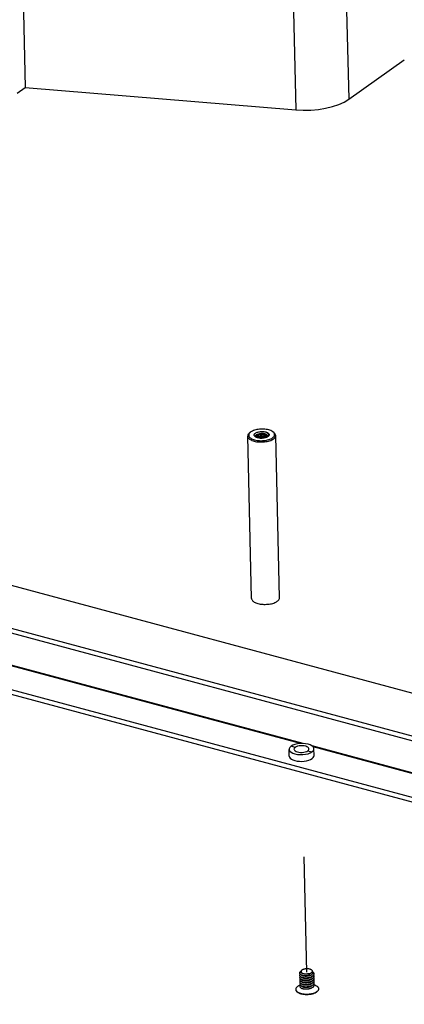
# Model space of a CAD drawing. Header units: millimetres. Extents: x 6 to 414, y 7 to 290.
# Tile 27 of 256: x 121 to 129, y 91 to 111. Entities that reach past the tile are written whole.
import ezdxf

# ---------------------------------------------------------------- set-up
doc = ezdxf.new("R2010")
doc.units = ezdxf.units.MM
doc.header["$LTSCALE"] = 23.1
doc.linetypes.add('DASHED', pattern=[0.2, 0.1, -0.1])
doc.layers.get('0').update_dxf_attribs({"linetype": 'CONTINUOUS'})
for name, color, linetype in [('00_COMPONENTS', 7, 'CONTINUOUS'), ('03_ALL_AXES', 7, 'CONTINUOUS'), ('20_ALL_FEATURES', 7, 'CONTINUOUS')]:
    doc.layers.add(name, color=color, linetype=linetype)

msp = doc.modelspace()

# ---------------------------------------------------------------- linework, layer by layer
at = {"color": 3, "linetype": 'Continuous'}
for p, q in [((121.118, 111.941), (121.182, 109.253)), ((127.598, 111.677), (127.661, 109.02)), ((126.536, 111.494), (126.599, 108.807)), ((127.661, 109.02), (128.775, 109.81)), ((121.02, 109.138), (121.182, 109.253)), ((121.182, 109.253), (126.599, 108.807))]:
    msp.add_line(p, q, dxfattribs=at)
at = {"color": 7, "linetype": 'Continuous'}
for p, q in [((125.673, 102.34), (125.69, 102.353)), ((125.685, 102.349), (125.674, 102.338)), ((125.69, 102.353), (125.685, 102.349)), ((125.699, 102.36), (125.69, 102.353)), ((126.159, 102.351), (126.142, 102.364)), ((126.275, 99.04), (126.198, 102.29)), ((125.715, 99.027), (125.638, 102.277)), ((125.793, 102.267), (125.796, 102.261)), ((125.796, 102.261), (125.799, 102.258)), ((125.798, 102.26), (125.798, 102.258)), ((125.812, 102.252), (125.802, 102.257)), ((125.811, 102.257), (125.808, 102.254)), ((125.818, 102.261), (125.811, 102.257)), ((125.985, 102.191), (126.011, 102.195)), ((126.011, 102.195), (126.036, 102.201)), ((126.036, 102.262), (126.025, 102.257)), ((126.033, 102.261), (126.036, 102.266)), ((126.045, 102.268), (126.036, 102.262)), ((126.042, 102.268), (126.039, 102.265)), ((126.044, 102.268), (126.05, 102.273)), ((126.048, 102.271), (126.045, 102.268)), ((125.784, 98.947), (125.802, 98.94)), ((125.938, 98.911), (125.964, 98.909)), ((126.041, 98.912), (126.066, 98.915))]:
    msp.add_line(p, q, dxfattribs=at)
at = {"color": 4, "linetype": 'Continuous'}
msp.add_line((108.919, 100.327), (144.035, 90.904), dxfattribs=at)
at = {"color": 4, "linetype": 'DASHED'}
msp.add_line((126.821, 91.55), (126.726, 95.549), dxfattribs=at)
at = {"color": 3, "linetype": 'Continuous'}
msp.add_lwpolyline([(126.599, 108.807), (126.752, 108.8), (126.903, 108.803), (127.053, 108.817), (127.199, 108.84), (127.335, 108.873), (127.46, 108.915), (127.568, 108.963), (127.661, 109.02)], dxfattribs=at)
at = {"color": 7, "linetype": 'Continuous'}
for points in [[(125.673, 102.34), (125.669, 102.336), (125.657, 102.324), (125.649, 102.313), (125.642, 102.3), (125.639, 102.288), (125.638, 102.277)], [(125.674, 102.338), (125.666, 102.326), (125.66, 102.314), (125.658, 102.302), (125.658, 102.29), (125.661, 102.278), (125.666, 102.266), (125.675, 102.255), (125.686, 102.244), (125.7, 102.234), (125.716, 102.224), (125.734, 102.216), (125.754, 102.208), (125.776, 102.201), (125.8, 102.196)], [(126.142, 102.364), (126.135, 102.369), (126.119, 102.378), (126.101, 102.387), (126.08, 102.395), (126.058, 102.401), (126.035, 102.407), (126.01, 102.411), (125.984, 102.414), (125.957, 102.416), (125.93, 102.417), (125.903, 102.417), (125.876, 102.415), (125.849, 102.412), (125.823, 102.407), (125.799, 102.402), (125.775, 102.395), (125.753, 102.388), (125.733, 102.379), (125.715, 102.37), (125.699, 102.36)], [(125.788, 102.265), (125.784, 102.268), (125.778, 102.274), (125.773, 102.281), (125.769, 102.288), (125.768, 102.295), (125.768, 102.302), (125.769, 102.309), (125.772, 102.315), (125.777, 102.322), (125.783, 102.329), (125.791, 102.335)], [(125.791, 102.335), (125.802, 102.342), (125.814, 102.348), (125.827, 102.353), (125.842, 102.358), (125.858, 102.361), (125.875, 102.364), (125.892, 102.367), (125.909, 102.368), (125.927, 102.368), (125.945, 102.367), (125.962, 102.366), (125.978, 102.363), (125.994, 102.36), (126.009, 102.356)], [(125.814, 102.305), (125.807, 102.301), (125.8, 102.295), (125.796, 102.29), (125.793, 102.284), (125.791, 102.279), (125.791, 102.273), (125.793, 102.267)], [(125.818, 102.284), (125.811, 102.279), (125.806, 102.275), (125.802, 102.27), (125.8, 102.265), (125.798, 102.26)], [(125.814, 102.305), (125.822, 102.31), (125.831, 102.313), (125.841, 102.317), (125.852, 102.319), (125.863, 102.322), (125.875, 102.323)], [(126.032, 102.26), (126.028, 102.266), (126.021, 102.272), (126.013, 102.277), (126.004, 102.283), (125.994, 102.287), (125.983, 102.292), (125.972, 102.295), (125.959, 102.298), (125.946, 102.3), (125.933, 102.302), (125.919, 102.303), (125.906, 102.303), (125.892, 102.303), (125.88, 102.302), (125.867, 102.3), (125.855, 102.298), (125.844, 102.295), (125.834, 102.291), (125.825, 102.288), (125.818, 102.284)], [(125.818, 102.261), (125.826, 102.265), (125.835, 102.269), (125.846, 102.273), (125.857, 102.275), (125.869, 102.278), (125.881, 102.279), (125.894, 102.28), (125.907, 102.281), (125.921, 102.28), (125.934, 102.279), (125.947, 102.278), (125.96, 102.276), (125.972, 102.273), (125.984, 102.269), (125.994, 102.265), (126.004, 102.261), (126.013, 102.255), (126.017, 102.253)], [(126.038, 102.277), (126.038, 102.278), (126.037, 102.284), (126.034, 102.29), (126.03, 102.296), (126.024, 102.301), (126.017, 102.306), (126.009, 102.311), (126, 102.315), (125.99, 102.319), (125.978, 102.322), (125.966, 102.324), (125.954, 102.326), (125.941, 102.327), (125.927, 102.328), (125.914, 102.328), (125.901, 102.327), (125.887, 102.325), (125.875, 102.323)], [(126.037, 102.271), (126.035, 102.277), (126.031, 102.284), (126.025, 102.29), (126.018, 102.296), (126.01, 102.302), (126.001, 102.307), (125.991, 102.311), (125.979, 102.315), (125.967, 102.318), (125.955, 102.321), (125.941, 102.323), (125.928, 102.325), (125.914, 102.325), (125.901, 102.325), (125.888, 102.325), (125.875, 102.323)], [(126.009, 102.356), (126.021, 102.352), (126.032, 102.347), (126.041, 102.341), (126.049, 102.335), (126.056, 102.329), (126.061, 102.323), (126.065, 102.316), (126.067, 102.309), (126.067, 102.302), (126.066, 102.295), (126.063, 102.288), (126.058, 102.281), (126.052, 102.275), (126.048, 102.271)], [(126.009, 102.356), (126.019, 102.35), (126.029, 102.343), (126.037, 102.336), (126.044, 102.329), (126.049, 102.322), (126.053, 102.314), (126.055, 102.306), (126.055, 102.298), (126.054, 102.291), (126.052, 102.283), (126.048, 102.275), (126.042, 102.268)], [(126.05, 102.273), (126.055, 102.28), (126.059, 102.288), (126.062, 102.295), (126.062, 102.303), (126.061, 102.31), (126.058, 102.318), (126.054, 102.325), (126.048, 102.332), (126.04, 102.339), (126.031, 102.345), (126.021, 102.351), (126.009, 102.356)], [(126.136, 102.243), (126.149, 102.253), (126.16, 102.265), (126.169, 102.276), (126.174, 102.288), (126.177, 102.3), (126.177, 102.313), (126.174, 102.325), (126.168, 102.336), (126.16, 102.348)], [(126.16, 102.348), (126.149, 102.359), (126.142, 102.364)], [(126.153, 102.22), (126.167, 102.231), (126.178, 102.242), (126.187, 102.254), (126.193, 102.266), (126.197, 102.278), (126.198, 102.29)], [(126.198, 102.29), (126.196, 102.303), (126.191, 102.315), (126.184, 102.327), (126.175, 102.338), (126.162, 102.349), (126.159, 102.351)], [(125.638, 102.277), (125.64, 102.264), (125.644, 102.252), (125.651, 102.24), (125.661, 102.229), (125.673, 102.218), (125.688, 102.208), (125.704, 102.199), (125.723, 102.19), (125.744, 102.182), (125.766, 102.176), (125.79, 102.17)], [(125.802, 102.257), (125.792, 102.262), (125.788, 102.265)], [(125.79, 102.17), (125.815, 102.165), (125.841, 102.162), (125.868, 102.16), (125.895, 102.159), (125.922, 102.159), (125.95, 102.16), (125.977, 102.163), (126.003, 102.166), (126.03, 102.171)], [(125.8, 102.196), (125.825, 102.191), (125.851, 102.188)], [(125.896, 102.235), (125.88, 102.236), (125.865, 102.238), (125.851, 102.24), (125.837, 102.243), (125.824, 102.247), (125.812, 102.252)], [(125.991, 102.244), (125.984, 102.247), (125.972, 102.25), (125.96, 102.253), (125.948, 102.255), (125.934, 102.257), (125.921, 102.258), (125.908, 102.258), (125.895, 102.258), (125.882, 102.257), (125.869, 102.255), (125.857, 102.253), (125.846, 102.25), (125.836, 102.247), (125.831, 102.245)], [(125.851, 102.188), (125.877, 102.186), (125.905, 102.185), (125.932, 102.186)], [(125.89, 102.235), (125.895, 102.236), (125.909, 102.236), (125.922, 102.236), (125.93, 102.235)], [(125.943, 102.236), (125.927, 102.235), (125.912, 102.234), (125.896, 102.235)], [(125.932, 102.186), (125.959, 102.188), (125.985, 102.191)], [(126.025, 102.257), (126.014, 102.252), (126.001, 102.247), (125.988, 102.244), (125.973, 102.24), (125.958, 102.238), (125.943, 102.236)], [(126.03, 102.171), (126.054, 102.177), (126.077, 102.184), (126.099, 102.192), (126.119, 102.2), (126.137, 102.21), (126.153, 102.22)], [(126.036, 102.266), (126.038, 102.272), (126.038, 102.277)], [(126.036, 102.201), (126.06, 102.207), (126.082, 102.215), (126.102, 102.223), (126.12, 102.232), (126.136, 102.243)], [(125.715, 99.027), (125.716, 99.019), (125.719, 99.008), (125.724, 98.997), (125.732, 98.986), (125.742, 98.975), (125.754, 98.966), (125.768, 98.956), (125.784, 98.947)], [(125.802, 98.94), (125.822, 98.932), (125.843, 98.926), (125.865, 98.921), (125.889, 98.916), (125.913, 98.913), (125.938, 98.911)], [(126.066, 98.915), (126.091, 98.919), (126.115, 98.923), (126.138, 98.929), (126.159, 98.936), (126.179, 98.944), (126.198, 98.952)], [(126.198, 98.952), (126.215, 98.961), (126.23, 98.971)], [(126.23, 98.971), (126.243, 98.981), (126.254, 98.991), (126.263, 99.002), (126.269, 99.014), (126.273, 99.025), (126.275, 99.037), (126.275, 99.04)], [(125.964, 98.909), (125.99, 98.909), (126.015, 98.91), (126.041, 98.912)]]:
    msp.add_lwpolyline(points, dxfattribs=at)
at = {"layer": '00_COMPONENTS', "color": 7, "linetype": 'Continuous'}
for p, q in [((113.108, 101.382), (144.191, 93.041)), ((112.228, 100.758), (143.312, 92.417)), ((112.205, 100.669), (143.288, 92.328)), ((108.916, 100.417), (144.032, 90.994)), ((126.749, 96.123), (118.357, 98.375)), ((126.696, 96.123), (118.38, 98.354)), ((126.468, 95.872), (126.465, 96.007)), ((126.505, 96.069), (126.48, 96.045)), ((126.542, 96.089), (126.505, 96.069)), ((126.589, 96.046), (126.505, 96.069)), ((126.688, 96.123), (126.635, 96.116)), ((126.743, 96.124), (126.688, 96.123)), ((126.797, 96.119), (126.743, 96.124)), ((126.841, 95.979), (126.925, 95.956)), ((135.318, 93.824), (126.927, 96.075)), ((135.265, 93.823), (126.95, 96.055)), ((126.968, 95.884), (126.965, 96.019)), ((126.742, 95.902), (126.796, 95.909)), ((126.796, 95.909), (126.846, 95.92)), ((126.846, 95.92), (126.889, 95.936)), ((126.889, 95.936), (126.925, 95.956)), ((126.928, 95.822), (126.951, 95.842)), ((126.673, 95.768), (126.722, 95.767)), ((126.722, 95.767), (126.77, 95.77))]:
    msp.add_line(p, q, dxfattribs=at)
at = {"layer": '00_COMPONENTS', "color": 3, "linetype": 'Continuous'}
for p, q in [((108.919, 100.327), (144.035, 90.904)), ((126.566, 96.018), (126.565, 96.009)), ((126.565, 96.009), (126.566, 96.003)), ((126.864, 96.007), (126.865, 96.016)), ((126.661, 95.949), (126.693, 95.946)), ((126.693, 95.946), (126.727, 95.946))]:
    msp.add_line(p, q, dxfattribs=at)
at = {"layer": '00_COMPONENTS', "color": 7, "linetype": 'Continuous'}
for points in [[(126.48, 96.045), (126.467, 96.021), (126.466, 96.007)], [(126.466, 96.007), (126.467, 95.995), (126.48, 95.97), (126.505, 95.948), (126.54, 95.93), (126.584, 95.916), (126.634, 95.906)], [(126.635, 96.116), (126.584, 96.105), (126.542, 96.089)], [(126.95, 96.055), (126.925, 96.077), (126.891, 96.095), (126.847, 96.11), (126.797, 96.119)], [(126.925, 95.956), (126.951, 95.98), (126.963, 96.004), (126.965, 96.018)], [(126.965, 96.018), (126.963, 96.03), (126.95, 96.055)], [(126.469, 95.872), (126.474, 95.85), (126.489, 95.829), (126.513, 95.811), (126.545, 95.795)], [(126.545, 95.795), (126.583, 95.782), (126.626, 95.773), (126.673, 95.768)], [(126.634, 95.906), (126.687, 95.902), (126.742, 95.902)], [(126.77, 95.77), (126.817, 95.778), (126.86, 95.789)], [(126.86, 95.789), (126.897, 95.804), (126.928, 95.822)], [(126.951, 95.842), (126.964, 95.863), (126.968, 95.884)]]:
    msp.add_lwpolyline(points, dxfattribs=at)
at = {"layer": '00_COMPONENTS', "color": 3, "linetype": 'Continuous'}
for points in [[(126.589, 96.046), (126.574, 96.032), (126.566, 96.018)], [(126.566, 96.003), (126.573, 95.989), (126.586, 95.976), (126.606, 95.965), (126.632, 95.956), (126.661, 95.949)], [(126.67, 96.075), (126.638, 96.068), (126.611, 96.059), (126.589, 96.046)], [(126.737, 96.079), (126.704, 96.079), (126.67, 96.075)], [(126.727, 95.946), (126.761, 95.95), (126.792, 95.957), (126.819, 95.966), (126.841, 95.979)], [(126.865, 96.016), (126.864, 96.022), (126.858, 96.036), (126.844, 96.049), (126.824, 96.061), (126.799, 96.07), (126.769, 96.076), (126.737, 96.079)], [(126.841, 95.979), (126.856, 95.993), (126.864, 96.007)]]:
    msp.add_lwpolyline(points, dxfattribs=at)
at = {"layer": '03_ALL_AXES', "color": 7, "linetype": 'Continuous'}
for p, q in [((126.706, 91.547), (126.706, 91.561)), ((126.936, 91.53), (126.936, 91.566)), ((126.664, 91.278), (126.689, 91.29)), ((126.989, 91.286), (126.972, 91.293)), ((126.599, 91.2), (126.599, 91.204)), ((127.059, 91.211), (127.059, 91.215)), ((127.059, 91.215), (127.059, 91.209))]:
    msp.add_line(p, q, dxfattribs=at)
for points in [[(126.636, 91.262), (126.628, 91.256), (126.621, 91.25), (126.615, 91.243), (126.61, 91.237), (126.606, 91.231), (126.603, 91.224), (126.601, 91.217), (126.599, 91.211), (126.599, 91.204)], [(126.636, 91.262), (126.644, 91.267), (126.654, 91.273), (126.664, 91.278)], [(126.989, 91.286), (126.999, 91.282), (127.009, 91.277), (127.018, 91.272), (127.026, 91.266), (127.034, 91.261), (127.04, 91.255), (127.045, 91.248), (127.05, 91.242), (127.054, 91.236), (127.056, 91.229), (127.058, 91.223), (127.059, 91.215)], [(126.599, 91.204), (126.6, 91.197), (126.601, 91.191), (126.604, 91.184), (126.608, 91.178), (126.612, 91.171), (126.618, 91.165), (126.624, 91.159), (126.632, 91.153), (126.64, 91.148), (126.649, 91.143), (126.659, 91.138), (126.669, 91.133), (126.68, 91.129), (126.692, 91.125), (126.704, 91.121), (126.717, 91.118), (126.731, 91.115), (126.744, 91.113), (126.759, 91.111), (126.773, 91.109), (126.788, 91.108), (126.803, 91.108), (126.818, 91.107), (126.833, 91.108), (126.848, 91.108), (126.863, 91.109), (126.877, 91.111), (126.892, 91.113), (126.906, 91.115), (126.92, 91.118), (126.934, 91.121), (126.947, 91.124), (126.96, 91.128), (126.972, 91.132), (126.983, 91.137), (126.994, 91.142), (127.004, 91.147), (127.014, 91.152), (127.022, 91.158)], [(126.599, 91.2), (126.6, 91.193), (126.602, 91.186), (126.604, 91.18), (126.608, 91.173), (126.613, 91.167), (126.618, 91.161), (126.624, 91.155), (126.632, 91.149), (126.64, 91.144), (126.649, 91.138), (126.659, 91.133), (126.669, 91.129), (126.68, 91.124), (126.692, 91.121), (126.704, 91.117), (126.717, 91.114), (126.731, 91.111), (126.744, 91.109), (126.759, 91.107), (126.773, 91.105), (126.788, 91.104), (126.803, 91.103), (126.818, 91.103), (126.833, 91.103), (126.848, 91.104), (126.863, 91.105), (126.878, 91.106), (126.892, 91.108), (126.906, 91.11), (126.92, 91.113), (126.934, 91.116), (126.947, 91.12), (126.96, 91.124), (126.972, 91.128), (126.983, 91.132), (126.994, 91.137), (127.004, 91.142), (127.014, 91.148), (127.022, 91.154)], [(127.059, 91.211), (127.059, 91.205), (127.057, 91.198), (127.055, 91.191), (127.052, 91.185), (127.048, 91.178), (127.043, 91.172), (127.037, 91.166), (127.03, 91.159), (127.022, 91.154)], [(127.059, 91.209), (127.057, 91.202), (127.055, 91.196), (127.052, 91.189), (127.048, 91.183), (127.043, 91.176), (127.037, 91.17), (127.03, 91.164), (127.022, 91.158)]]:
    msp.add_lwpolyline(points, dxfattribs=at)
at = {"layer": '20_ALL_FEATURES', "color": 7, "linetype": 'Continuous'}
for p, q in [((126.73, 91.488), (126.736, 91.487)), ((126.733, 91.443), (126.737, 91.442)), ((126.736, 91.487), (126.753, 91.483)), ((126.737, 91.442), (126.753, 91.438)), ((126.862, 91.517), (126.873, 91.489)), ((126.873, 91.489), (126.863, 91.485)), ((126.871, 91.443), (126.883, 91.446)), ((126.7, 91.28), (126.706, 91.276)), ((126.705, 91.277), (126.704, 91.275)), ((126.705, 91.277), (126.704, 91.275)), ((126.712, 91.361), (126.711, 91.362)), ((126.735, 91.386), (126.712, 91.362)), ((126.732, 91.31), (126.74, 91.308)), ((126.735, 91.398), (126.738, 91.397)), ((126.737, 91.353), (126.739, 91.353)), ((126.738, 91.397), (126.754, 91.394)), ((126.739, 91.353), (126.755, 91.349)), ((126.74, 91.308), (126.756, 91.304)), ((126.742, 91.263), (126.757, 91.259)), ((126.872, 91.398), (126.884, 91.401)), ((126.873, 91.353), (126.885, 91.357)), ((126.891, 91.223), (126.896, 91.225))]:
    msp.add_line(p, q, dxfattribs=at)
for points in [[(126.706, 91.566), (126.705, 91.566), (126.698, 91.562), (126.692, 91.558), (126.687, 91.553), (126.683, 91.549), (126.68, 91.545), (126.678, 91.54), (126.677, 91.535), (126.676, 91.531), (126.677, 91.526), (126.678, 91.522), (126.681, 91.517), (126.684, 91.513), (126.688, 91.509)], [(126.688, 91.509), (126.688, 91.508), (126.684, 91.504), (126.681, 91.499), (126.679, 91.495), (126.678, 91.49), (126.677, 91.485), (126.678, 91.481), (126.68, 91.476), (126.682, 91.472), (126.686, 91.468)], [(126.69, 91.464), (126.688, 91.463), (126.685, 91.458), (126.682, 91.454), (126.68, 91.449), (126.679, 91.445), (126.678, 91.44), (126.679, 91.436), (126.681, 91.431), (126.684, 91.427), (126.687, 91.422)], [(126.686, 91.468), (126.69, 91.463), (126.695, 91.459), (126.701, 91.456), (126.708, 91.452), (126.716, 91.449), (126.724, 91.446), (126.733, 91.443)], [(126.688, 91.509), (126.693, 91.505), (126.699, 91.501), (126.706, 91.497), (126.713, 91.494), (126.722, 91.491), (126.73, 91.488)], [(126.707, 91.568), (126.706, 91.564), (126.706, 91.561)], [(126.706, 91.561), (126.706, 91.56), (126.706, 91.556), (126.708, 91.551), (126.71, 91.547), (126.713, 91.543), (126.717, 91.54), (126.721, 91.536), (126.726, 91.532)], [(126.721, 91.526), (126.717, 91.529), (126.713, 91.532), (126.71, 91.536), (126.708, 91.539), (126.707, 91.543), (126.706, 91.546), (126.706, 91.547)], [(126.936, 91.566), (126.935, 91.57), (126.934, 91.575), (126.932, 91.579), (126.929, 91.583), (126.925, 91.587), (126.921, 91.59), (126.916, 91.594), (126.91, 91.597), (126.904, 91.6), (126.897, 91.603), (126.89, 91.606), (126.882, 91.608), (126.874, 91.61), (126.865, 91.612), (126.856, 91.613), (126.847, 91.614), (126.838, 91.614), (126.828, 91.615), (126.818, 91.615), (126.809, 91.614), (126.799, 91.613), (126.79, 91.612), (126.781, 91.611), (126.772, 91.609), (126.764, 91.607), (126.756, 91.604), (126.748, 91.602), (126.741, 91.599), (126.734, 91.596), (126.728, 91.592), (126.723, 91.589), (126.718, 91.585), (126.714, 91.581), (126.711, 91.577), (126.708, 91.573), (126.707, 91.568)], [(126.721, 91.482), (126.717, 91.485), (126.713, 91.488), (126.71, 91.492), (126.709, 91.495), (126.708, 91.496)], [(126.722, 91.437), (126.718, 91.44), (126.714, 91.444), (126.712, 91.447), (126.71, 91.451), (126.709, 91.452)], [(126.862, 91.517), (126.853, 91.514), (126.844, 91.513), (126.834, 91.511), (126.825, 91.51), (126.815, 91.509), (126.806, 91.509), (126.796, 91.509), (126.787, 91.509), (126.778, 91.51), (126.769, 91.511), (126.761, 91.512), (126.753, 91.514), (126.746, 91.516), (126.739, 91.518), (126.732, 91.52), (126.727, 91.523), (126.721, 91.526)], [(126.907, 91.489), (126.9, 91.485), (126.893, 91.482), (126.885, 91.479), (126.877, 91.476), (126.868, 91.473), (126.859, 91.471), (126.85, 91.469), (126.841, 91.467), (126.832, 91.466), (126.822, 91.465), (126.812, 91.464), (126.803, 91.464), (126.794, 91.464), (126.785, 91.465), (126.776, 91.465), (126.767, 91.466), (126.759, 91.468), (126.751, 91.47), (126.744, 91.472), (126.738, 91.474), (126.731, 91.476), (126.726, 91.479), (126.721, 91.482)], [(126.908, 91.444), (126.901, 91.441), (126.894, 91.437), (126.886, 91.434), (126.878, 91.431), (126.869, 91.428), (126.86, 91.426), (126.851, 91.424), (126.842, 91.422), (126.833, 91.421), (126.823, 91.42), (126.814, 91.42), (126.804, 91.419), (126.795, 91.419), (126.786, 91.42), (126.777, 91.421), (126.769, 91.422), (126.76, 91.423), (126.753, 91.425), (126.745, 91.427), (126.739, 91.429), (126.732, 91.432), (126.727, 91.434), (126.722, 91.437)], [(126.726, 91.532), (126.732, 91.529), (126.739, 91.526), (126.745, 91.523), (126.753, 91.521), (126.761, 91.519), (126.769, 91.517), (126.778, 91.515), (126.787, 91.514), (126.796, 91.513), (126.806, 91.512), (126.815, 91.512), (126.825, 91.512), (126.834, 91.513), (126.844, 91.514), (126.853, 91.515), (126.862, 91.517)], [(126.736, 91.487), (126.74, 91.486), (126.75, 91.484), (126.76, 91.483), (126.771, 91.481), (126.782, 91.48), (126.793, 91.48), (126.805, 91.48), (126.816, 91.48), (126.828, 91.481), (126.84, 91.483), (126.851, 91.484), (126.862, 91.486), (126.873, 91.489)], [(126.737, 91.442), (126.742, 91.441), (126.752, 91.439), (126.762, 91.438), (126.773, 91.436), (126.784, 91.436), (126.796, 91.435), (126.807, 91.435), (126.819, 91.436), (126.83, 91.437), (126.842, 91.438), (126.853, 91.44), (126.865, 91.442), (126.876, 91.444), (126.886, 91.447)], [(126.753, 91.483), (126.761, 91.481), (126.769, 91.48), (126.778, 91.479), (126.787, 91.478), (126.796, 91.478), (126.806, 91.478), (126.815, 91.478), (126.825, 91.479), (126.835, 91.48), (126.844, 91.482), (126.854, 91.483), (126.863, 91.485)], [(126.753, 91.438), (126.76, 91.437), (126.768, 91.435), (126.777, 91.434), (126.785, 91.434), (126.794, 91.433), (126.804, 91.433), (126.813, 91.433), (126.823, 91.434), (126.832, 91.435), (126.842, 91.436), (126.851, 91.438), (126.86, 91.44), (126.869, 91.442), (126.871, 91.443)], [(126.862, 91.517), (126.87, 91.518), (126.878, 91.52), (126.886, 91.523), (126.893, 91.525), (126.9, 91.528)], [(126.886, 91.447), (126.897, 91.45), (126.906, 91.454), (126.915, 91.458), (126.924, 91.462), (126.932, 91.467)], [(126.9, 91.528), (126.906, 91.531), (126.912, 91.534), (126.917, 91.538)], [(126.918, 91.497), (126.913, 91.493), (126.907, 91.489)], [(126.919, 91.452), (126.914, 91.448), (126.908, 91.444)], [(126.917, 91.538), (126.922, 91.541), (126.926, 91.545), (126.93, 91.549), (126.932, 91.553), (126.934, 91.558)], [(126.935, 91.52), (126.933, 91.515), (126.93, 91.511), (126.927, 91.506), (126.923, 91.502), (126.918, 91.497)], [(126.932, 91.467), (126.931, 91.466), (126.928, 91.461), (126.924, 91.457), (126.919, 91.452)], [(126.932, 91.467), (126.939, 91.472), (126.946, 91.477), (126.951, 91.482), (126.956, 91.487)], [(126.934, 91.558), (126.935, 91.562), (126.936, 91.566)], [(126.934, 91.423), (126.941, 91.427), (126.947, 91.432), (126.953, 91.438), (126.958, 91.443)], [(126.936, 91.53), (126.936, 91.525), (126.935, 91.52)], [(126.956, 91.487), (126.96, 91.493), (126.963, 91.498), (126.965, 91.504), (126.966, 91.51), (126.967, 91.516), (126.966, 91.521), (126.964, 91.527), (126.962, 91.533), (126.959, 91.538), (126.954, 91.543), (126.949, 91.549), (126.943, 91.553), (126.936, 91.558), (126.936, 91.558)], [(126.958, 91.443), (126.962, 91.449), (126.964, 91.454), (126.967, 91.46), (126.968, 91.466), (126.968, 91.472), (126.967, 91.477), (126.965, 91.483), (126.963, 91.489), (126.96, 91.493)], [(126.959, 91.399), (126.963, 91.405), (126.966, 91.41), (126.968, 91.416), (126.969, 91.422), (126.969, 91.428), (126.968, 91.433), (126.966, 91.439), (126.963, 91.444), (126.961, 91.448)], [(126.691, 91.419), (126.689, 91.417), (126.685, 91.413), (126.682, 91.408), (126.68, 91.404), (126.68, 91.399), (126.68, 91.395), (126.681, 91.39), (126.682, 91.386), (126.685, 91.381), (126.689, 91.377)], [(126.692, 91.374), (126.688, 91.371), (126.685, 91.366), (126.683, 91.362), (126.681, 91.357), (126.681, 91.353), (126.681, 91.348), (126.682, 91.344), (126.684, 91.339), (126.688, 91.335), (126.692, 91.331)], [(126.693, 91.33), (126.692, 91.329), (126.688, 91.324), (126.685, 91.32), (126.683, 91.315), (126.682, 91.311), (126.682, 91.306), (126.682, 91.301), (126.684, 91.297), (126.687, 91.293)], [(126.691, 91.282), (126.688, 91.278), (126.685, 91.273), (126.683, 91.269), (126.683, 91.264), (126.683, 91.259), (126.684, 91.255), (126.686, 91.25), (126.689, 91.246), (126.693, 91.242), (126.698, 91.238), (126.703, 91.234), (126.71, 91.23), (126.717, 91.227)], [(126.687, 91.422), (126.692, 91.418), (126.697, 91.414), (126.703, 91.41), (126.71, 91.407), (126.718, 91.404), (126.726, 91.401), (126.735, 91.398)], [(126.687, 91.293), (126.69, 91.288), (126.695, 91.284), (126.7, 91.28)], [(126.689, 91.377), (126.693, 91.373), (126.699, 91.369), (126.705, 91.365), (126.712, 91.362)], [(126.704, 91.275), (126.701, 91.276), (126.698, 91.277), (126.696, 91.278), (126.694, 91.279), (126.692, 91.281), (126.691, 91.282)], [(126.692, 91.331), (126.697, 91.326), (126.702, 91.323), (126.709, 91.319), (126.716, 91.316), (126.724, 91.313), (126.732, 91.31)], [(126.706, 91.276), (126.713, 91.273), (126.72, 91.27)], [(126.724, 91.392), (126.719, 91.395), (126.716, 91.398), (126.713, 91.402), (126.711, 91.405), (126.71, 91.407)], [(126.712, 91.362), (126.72, 91.359), (126.728, 91.356), (126.737, 91.353)], [(126.724, 91.348), (126.72, 91.351), (126.716, 91.354), (126.714, 91.358), (126.712, 91.361)], [(126.922, 91.318), (126.917, 91.314), (126.911, 91.31), (126.904, 91.306), (126.897, 91.303), (126.889, 91.3), (126.881, 91.297), (126.872, 91.294), (126.864, 91.292), (126.854, 91.29), (126.845, 91.288), (126.836, 91.287), (126.827, 91.286), (126.817, 91.285), (126.808, 91.285), (126.799, 91.285), (126.789, 91.285), (126.781, 91.286), (126.772, 91.287), (126.764, 91.289), (126.756, 91.29), (126.748, 91.292), (126.742, 91.295), (126.736, 91.297), (126.73, 91.3), (126.725, 91.303), (126.721, 91.306), (126.718, 91.309), (126.715, 91.313), (126.713, 91.316), (126.712, 91.317)], [(126.923, 91.273), (126.918, 91.269), (126.912, 91.265), (126.905, 91.262), (126.898, 91.258), (126.89, 91.255), (126.882, 91.252), (126.873, 91.249), (126.865, 91.247), (126.856, 91.245), (126.846, 91.243), (126.837, 91.242), (126.828, 91.241), (126.818, 91.24), (126.809, 91.24), (126.8, 91.24), (126.791, 91.241), (126.782, 91.241), (126.773, 91.243), (126.765, 91.244), (126.757, 91.246), (126.75, 91.248), (126.743, 91.25), (126.737, 91.252), (126.731, 91.255), (126.726, 91.258), (126.722, 91.261), (126.719, 91.264), (126.716, 91.268), (126.714, 91.271), (126.714, 91.273)], [(126.72, 91.27), (126.728, 91.267), (126.737, 91.264), (126.742, 91.263)], [(126.735, 91.386), (126.729, 91.389), (126.724, 91.392)], [(126.91, 91.355), (126.903, 91.351), (126.896, 91.348), (126.888, 91.344), (126.88, 91.341), (126.871, 91.339), (126.862, 91.337), (126.853, 91.335), (126.844, 91.333), (126.835, 91.332), (126.826, 91.331), (126.816, 91.33), (126.807, 91.33), (126.797, 91.33), (126.788, 91.33), (126.78, 91.331), (126.771, 91.332), (126.763, 91.334), (126.755, 91.335), (126.747, 91.337), (126.741, 91.34), (126.735, 91.342), (126.729, 91.345), (126.724, 91.348)], [(126.908, 91.399), (126.901, 91.395), (126.894, 91.392), (126.885, 91.389), (126.877, 91.386), (126.868, 91.383), (126.859, 91.381), (126.85, 91.379), (126.84, 91.377), (126.83, 91.376), (126.82, 91.375), (126.811, 91.375), (126.801, 91.375), (126.792, 91.375), (126.782, 91.375), (126.773, 91.376), (126.765, 91.378), (126.756, 91.379), (126.748, 91.381), (126.741, 91.384), (126.735, 91.386)], [(126.738, 91.397), (126.744, 91.396), (126.754, 91.394), (126.765, 91.393), (126.776, 91.392), (126.787, 91.391), (126.798, 91.391), (126.81, 91.391), (126.821, 91.391), (126.833, 91.392), (126.845, 91.393), (126.856, 91.395), (126.867, 91.397), (126.878, 91.4), (126.887, 91.402)], [(126.739, 91.353), (126.747, 91.351), (126.757, 91.349), (126.767, 91.348), (126.778, 91.347), (126.789, 91.346), (126.801, 91.346), (126.812, 91.346), (126.824, 91.346), (126.835, 91.347), (126.847, 91.349), (126.858, 91.351), (126.87, 91.353), (126.881, 91.355), (126.888, 91.358)], [(126.742, 91.308), (126.751, 91.306), (126.762, 91.304), (126.772, 91.303), (126.783, 91.302), (126.795, 91.301), (126.806, 91.301), (126.817, 91.301), (126.829, 91.302), (126.841, 91.303), (126.852, 91.305), (126.863, 91.307), (126.874, 91.309), (126.885, 91.312), (126.889, 91.313)], [(126.742, 91.263), (126.747, 91.262), (126.757, 91.26), (126.767, 91.258), (126.778, 91.257), (126.789, 91.257), (126.8, 91.256), (126.812, 91.256), (126.823, 91.257), (126.835, 91.258), (126.846, 91.259), (126.858, 91.261), (126.869, 91.263), (126.88, 91.265), (126.89, 91.268)], [(126.754, 91.394), (126.761, 91.392), (126.769, 91.391), (126.777, 91.39), (126.786, 91.389), (126.795, 91.388), (126.805, 91.388), (126.814, 91.389), (126.824, 91.389), (126.833, 91.39), (126.843, 91.391), (126.852, 91.393), (126.861, 91.395), (126.87, 91.397), (126.872, 91.398)], [(126.755, 91.349), (126.757, 91.348), (126.765, 91.347), (126.774, 91.345), (126.783, 91.344), (126.792, 91.344), (126.802, 91.343), (126.811, 91.344), (126.821, 91.344), (126.831, 91.345), (126.841, 91.346), (126.85, 91.348), (126.86, 91.35), (126.869, 91.352), (126.873, 91.353)], [(126.756, 91.304), (126.763, 91.302), (126.772, 91.301), (126.78, 91.3), (126.789, 91.299), (126.798, 91.299), (126.807, 91.299), (126.817, 91.299), (126.826, 91.3), (126.836, 91.301), (126.845, 91.302), (126.854, 91.304), (126.863, 91.305), (126.872, 91.308), (126.874, 91.308)], [(126.757, 91.259), (126.761, 91.258), (126.769, 91.257), (126.778, 91.256), (126.787, 91.255), (126.796, 91.254), (126.805, 91.254), (126.815, 91.254), (126.825, 91.255), (126.834, 91.256), (126.844, 91.257), (126.854, 91.258), (126.863, 91.26), (126.872, 91.263), (126.875, 91.264)], [(126.887, 91.402), (126.889, 91.403), (126.899, 91.406), (126.909, 91.41), (126.918, 91.414), (126.926, 91.418), (126.934, 91.423)], [(126.888, 91.358), (126.891, 91.358), (126.901, 91.362), (126.911, 91.366), (126.92, 91.37), (126.928, 91.374), (126.936, 91.378)], [(126.889, 91.313), (126.896, 91.315), (126.905, 91.318)], [(126.89, 91.268), (126.901, 91.271), (126.91, 91.275), (126.92, 91.279), (126.928, 91.283), (126.936, 91.288), (126.943, 91.292), (126.95, 91.297)], [(126.905, 91.318), (126.915, 91.322), (126.924, 91.326), (126.932, 91.331), (126.939, 91.335)], [(126.92, 91.408), (126.915, 91.403), (126.908, 91.399)], [(126.921, 91.363), (126.916, 91.359), (126.91, 91.355)], [(126.933, 91.422), (126.932, 91.421), (126.929, 91.416), (126.925, 91.412), (126.92, 91.408)], [(126.934, 91.377), (126.934, 91.377), (126.93, 91.372), (126.926, 91.367), (126.921, 91.363)], [(126.935, 91.333), (126.935, 91.332), (126.931, 91.327), (126.927, 91.322), (126.922, 91.318)], [(126.936, 91.288), (126.936, 91.287), (126.932, 91.282), (126.928, 91.278), (126.923, 91.273)], [(126.932, 91.24), (126.94, 91.245), (126.947, 91.25), (126.953, 91.255), (126.958, 91.26), (126.963, 91.265), (126.967, 91.271), (126.969, 91.277), (126.971, 91.282), (126.972, 91.288)], [(126.936, 91.378), (126.943, 91.383), (126.949, 91.388), (126.955, 91.394), (126.959, 91.399)], [(126.939, 91.335), (126.946, 91.34), (126.952, 91.345), (126.957, 91.351), (126.962, 91.356)], [(126.95, 91.297), (126.955, 91.303), (126.96, 91.308), (126.964, 91.313)], [(126.962, 91.356), (126.965, 91.362), (126.968, 91.367), (126.969, 91.373), (126.97, 91.379), (126.97, 91.384), (126.969, 91.39), (126.966, 91.396), (126.963, 91.401), (126.962, 91.403)], [(126.964, 91.313), (126.967, 91.319), (126.969, 91.325), (126.971, 91.33), (126.971, 91.336), (126.97, 91.342), (126.969, 91.348), (126.966, 91.353), (126.963, 91.359)], [(126.972, 91.288), (126.972, 91.294), (126.971, 91.299), (126.969, 91.305), (126.966, 91.311), (126.964, 91.314)], [(126.717, 91.227), (126.724, 91.224), (126.733, 91.221), (126.743, 91.218)], [(126.743, 91.218), (126.752, 91.216), (126.762, 91.215), (126.772, 91.213), (126.783, 91.212), (126.794, 91.212), (126.806, 91.211), (126.817, 91.212), (126.829, 91.212), (126.84, 91.213), (126.852, 91.215), (126.863, 91.217), (126.874, 91.219), (126.885, 91.222), (126.891, 91.223)], [(126.747, 91.217), (126.756, 91.215), (126.766, 91.214), (126.776, 91.212), (126.787, 91.211), (126.797, 91.211), (126.808, 91.211), (126.819, 91.211), (126.829, 91.211), (126.84, 91.213), (126.851, 91.214), (126.861, 91.216), (126.871, 91.218), (126.881, 91.22), (126.884, 91.221)], [(126.896, 91.225), (126.906, 91.228), (126.915, 91.232), (126.924, 91.236), (126.932, 91.24)]]:
    msp.add_lwpolyline(points, dxfattribs=at)

doc.saveas('drawing.dxf')
